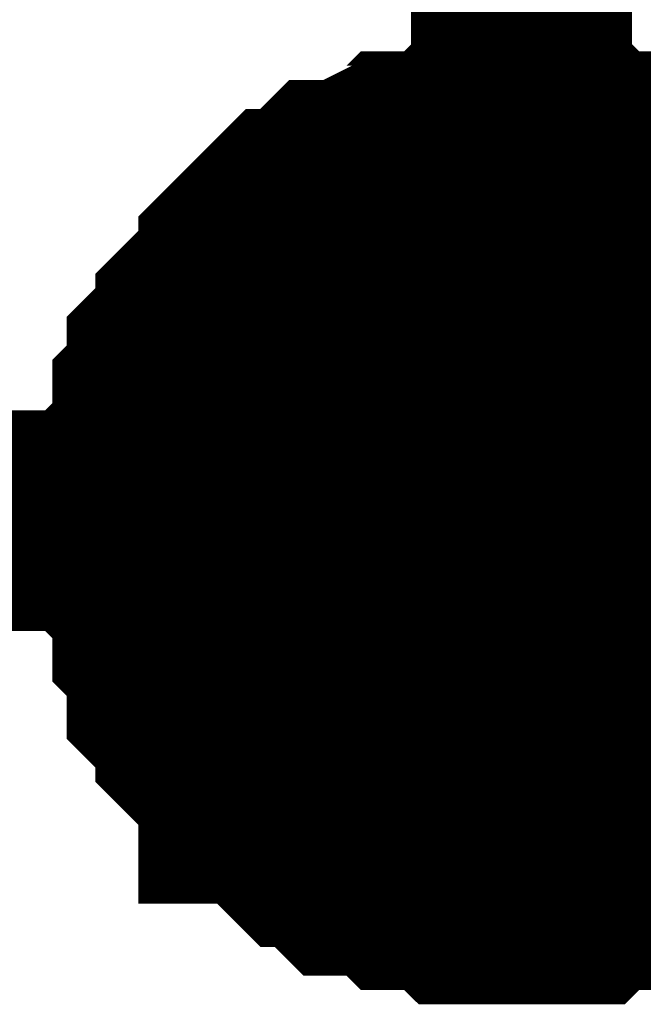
# Model space of a CAD drawing. Header units: inches. Extents: x 0 to 292, y 0 to 193.
# Tile 58 of 155: x 172.042 to 172.888, y 73 to 74.337. Entities that reach past the tile are written whole.
import ezdxf

# ---------------------------------------------------------------- set-up
doc = ezdxf.new("R2010")
doc.units = ezdxf.units.IN
doc.layers.add('Sheet', color=255, linetype='Continuous')

msp = doc.modelspace()

# ---------------------------------------------------------------- linework, layer by layer
at = {"layer": 'Sheet'}
for points in [[(172.7232, 88.9769, 0.2997, 0.2997, 0), (172.7232, 73.6569, 0.2997, 0.2997, 0)], [(172.2166, 73.6569, 0.2997, 0.2997, 0), (172.2166, 73.6764, 0.2997, 0.2997, 0), (172.2166, 73.7154, 0.2997, 0.2997, 0), (172.2166, 73.7349, 0.2997, 0.2997, 0), (172.2361, 73.7544, 0.2997, 0.2997, 0), (172.2361, 73.7739, 0.2997, 0.2997, 0), (172.2361, 73.8129, 0.2997, 0.2997, 0), (172.2556, 73.8323, 0.2997, 0.2997, 0), (172.2556, 73.8518, 0.2997, 0.2997, 0), (172.2556, 73.8713, 0.2997, 0.2997, 0), (172.2751, 73.8908, 0.2997, 0.2997, 0), (172.2946, 73.9103, 0.2997, 0.2997, 0), (172.2946, 73.9298, 0.2997, 0.2997, 0), (172.3141, 73.9493, 0.2997, 0.2997, 0), (172.3335, 73.9688, 0.2997, 0.2997, 0), (172.353, 73.9883, 0.2997, 0.2997, 0), (172.353, 74.0078, 0.2997, 0.2997, 0), (172.3725, 74.0273, 0.2997, 0.2997, 0), (172.392, 74.0467, 0.2997, 0.2997, 0), (172.4115, 74.0662, 0.2997, 0.2997, 0), (172.431, 74.0662, 0.2997, 0.2997, 0), (172.4504, 74.0857, 0.2997, 0.2997, 0), (172.4699, 74.1052, 0.2997, 0.2997, 0), (172.4894, 74.1052, 0.2997, 0.2997, 0), (172.5284, 74.1247, 0.2997, 0.2997, 0), (172.5479, 74.1247, 0.2997, 0.2997, 0), (172.5673, 74.1442, 0.2997, 0.2997, 0), (172.5868, 74.1442, 0.2997, 0.2997, 0), (172.6258, 74.1442, 0.2997, 0.2997, 0), (172.6453, 74.1637, 0.2997, 0.2997, 0), (172.6648, 74.1637, 0.2997, 0.2997, 0), (172.7037, 74.1637, 0.2997, 0.2997, 0), (172.7232, 74.1637, 0.2997, 0.2997, 0)], [(172.2166, 73.6569, 0.2997, 0.2997, 0), (172.2166, 73.6764, 0.2997, 0.2997, 0), (172.2166, 73.7154, 0.2997, 0.2997, 0), (172.2166, 73.7349, 0.2997, 0.2997, 0), (172.2361, 73.7544, 0.2997, 0.2997, 0), (172.2361, 73.7739, 0.2997, 0.2997, 0), (172.2361, 73.8129, 0.2997, 0.2997, 0), (172.2556, 73.8323, 0.2997, 0.2997, 0), (172.2556, 73.8518, 0.2997, 0.2997, 0), (172.2556, 73.8713, 0.2997, 0.2997, 0), (172.2751, 73.8908, 0.2997, 0.2997, 0), (172.2946, 73.9103, 0.2997, 0.2997, 0), (172.2946, 73.9298, 0.2997, 0.2997, 0), (172.3141, 73.9493, 0.2997, 0.2997, 0), (172.3335, 73.9688, 0.2997, 0.2997, 0), (172.353, 73.9883, 0.2997, 0.2997, 0), (172.353, 74.0078, 0.2997, 0.2997, 0), (172.3725, 74.0273, 0.2997, 0.2997, 0), (172.392, 74.0467, 0.2997, 0.2997, 0), (172.4115, 74.0662, 0.2997, 0.2997, 0), (172.431, 74.0662, 0.2997, 0.2997, 0), (172.4504, 74.0857, 0.2997, 0.2997, 0), (172.4699, 74.1052, 0.2997, 0.2997, 0), (172.4894, 74.1052, 0.2997, 0.2997, 0), (172.5284, 74.1247, 0.2997, 0.2997, 0), (172.5479, 74.1247, 0.2997, 0.2997, 0), (172.5673, 74.1442, 0.2997, 0.2997, 0), (172.5868, 74.1442, 0.2997, 0.2997, 0), (172.6258, 74.1442, 0.2997, 0.2997, 0), (172.6453, 74.1637, 0.2997, 0.2997, 0), (172.6648, 74.1637, 0.2997, 0.2997, 0), (172.7037, 74.1637, 0.2997, 0.2997, 0), (172.7232, 74.1637, 0.2997, 0.2997, 0)], [(172.2166, 73.6569, 0.2997, 0.2997, 0), (172.2166, 73.6764, 0.2997, 0.2997, 0), (172.2166, 73.7154, 0.2997, 0.2997, 0), (172.2166, 73.7349, 0.2997, 0.2997, 0), (172.2361, 73.7544, 0.2997, 0.2997, 0), (172.2361, 73.7739, 0.2997, 0.2997, 0), (172.2361, 73.8129, 0.2997, 0.2997, 0), (172.2556, 73.8323, 0.2997, 0.2997, 0), (172.2556, 73.8518, 0.2997, 0.2997, 0), (172.2556, 73.8713, 0.2997, 0.2997, 0), (172.2751, 73.8908, 0.2997, 0.2997, 0), (172.2946, 73.9103, 0.2997, 0.2997, 0), (172.2946, 73.9298, 0.2997, 0.2997, 0), (172.3141, 73.9493, 0.2997, 0.2997, 0), (172.3335, 73.9688, 0.2997, 0.2997, 0), (172.353, 73.9883, 0.2997, 0.2997, 0), (172.353, 74.0078, 0.2997, 0.2997, 0), (172.3725, 74.0273, 0.2997, 0.2997, 0), (172.392, 74.0467, 0.2997, 0.2997, 0), (172.4115, 74.0662, 0.2997, 0.2997, 0), (172.431, 74.0662, 0.2997, 0.2997, 0), (172.4504, 74.0857, 0.2997, 0.2997, 0), (172.4699, 74.1052, 0.2997, 0.2997, 0), (172.4894, 74.1052, 0.2997, 0.2997, 0), (172.5284, 74.1247, 0.2997, 0.2997, 0), (172.5479, 74.1247, 0.2997, 0.2997, 0), (172.5673, 74.1442, 0.2997, 0.2997, 0), (172.5868, 74.1442, 0.2997, 0.2997, 0), (172.6258, 74.1442, 0.2997, 0.2997, 0), (172.6453, 74.1637, 0.2997, 0.2997, 0), (172.6648, 74.1637, 0.2997, 0.2997, 0), (172.7037, 74.1637, 0.2997, 0.2997, 0), (172.7232, 74.1637, 0.2997, 0.2997, 0)], [(172.2166, 73.6569, 0.2997, 0.2997, 0), (172.2166, 73.6764, 0.2997, 0.2997, 0), (172.2166, 73.7154, 0.2997, 0.2997, 0), (172.2166, 73.7349, 0.2997, 0.2997, 0), (172.2361, 73.7544, 0.2997, 0.2997, 0), (172.2361, 73.7739, 0.2997, 0.2997, 0), (172.2361, 73.8129, 0.2997, 0.2997, 0), (172.2556, 73.8323, 0.2997, 0.2997, 0), (172.2556, 73.8518, 0.2997, 0.2997, 0), (172.2556, 73.8713, 0.2997, 0.2997, 0), (172.2751, 73.8908, 0.2997, 0.2997, 0), (172.2946, 73.9103, 0.2997, 0.2997, 0), (172.2946, 73.9298, 0.2997, 0.2997, 0), (172.3141, 73.9493, 0.2997, 0.2997, 0), (172.3335, 73.9688, 0.2997, 0.2997, 0), (172.353, 73.9883, 0.2997, 0.2997, 0), (172.353, 74.0078, 0.2997, 0.2997, 0), (172.3725, 74.0273, 0.2997, 0.2997, 0), (172.392, 74.0467, 0.2997, 0.2997, 0), (172.4115, 74.0662, 0.2997, 0.2997, 0), (172.431, 74.0662, 0.2997, 0.2997, 0), (172.4504, 74.0857, 0.2997, 0.2997, 0), (172.4699, 74.1052, 0.2997, 0.2997, 0), (172.4894, 74.1052, 0.2997, 0.2997, 0), (172.5284, 74.1247, 0.2997, 0.2997, 0), (172.5479, 74.1247, 0.2997, 0.2997, 0), (172.5673, 74.1442, 0.2997, 0.2997, 0), (172.5868, 74.1442, 0.2997, 0.2997, 0), (172.6258, 74.1442, 0.2997, 0.2997, 0), (172.6453, 74.1637, 0.2997, 0.2997, 0), (172.6648, 74.1637, 0.2997, 0.2997, 0), (172.7037, 74.1637, 0.2997, 0.2997, 0), (172.7232, 74.1637, 0.2997, 0.2997, 0)], [(172.7232, 74.1637, 0.2997, 0.2997, 0), (172.7232, 74.1637, 0.2997, 0.2997, 0)], [(172.7232, 74.1637, 0.2997, 0.2997, 0), (172.7427, 74.1637, 0.2997, 0.2997, 0), (172.7817, 74.1637, 0.2997, 0.2997, 0), (172.8012, 74.1637, 0.2997, 0.2997, 0), (172.8206, 74.1442, 0.2997, 0.2997, 0), (172.8401, 74.1442, 0.2997, 0.2997, 0), (172.8791, 74.1442, 0.2997, 0.2997, 0), (172.8986, 74.1247, 0.2997, 0.2997, 0), (172.9181, 74.1247, 0.2997, 0.2997, 0), (172.9375, 74.1052, 0.2997, 0.2997, 0), (172.957, 74.1052, 0.2997, 0.2997, 0), (172.9765, 74.0857, 0.2997, 0.2997, 0), (172.996, 74.0662, 0.2997, 0.2997, 0), (173.0155, 74.0662, 0.2997, 0.2997, 0), (173.035, 74.0467, 0.2997, 0.2997, 0), (173.0544, 74.0273, 0.2997, 0.2997, 0)], [(172.7232, 74.1637, 0.2997, 0.2997, 0), (172.7232, 74.1637, 0.2997, 0.2997, 0)], [(172.7232, 74.1637, 0.2997, 0.2997, 0), (172.7427, 74.1637, 0.2997, 0.2997, 0), (172.7817, 74.1637, 0.2997, 0.2997, 0), (172.8012, 74.1637, 0.2997, 0.2997, 0), (172.8206, 74.1442, 0.2997, 0.2997, 0), (172.8401, 74.1442, 0.2997, 0.2997, 0), (172.8791, 74.1442, 0.2997, 0.2997, 0), (172.8986, 74.1247, 0.2997, 0.2997, 0), (172.9181, 74.1247, 0.2997, 0.2997, 0), (172.9375, 74.1052, 0.2997, 0.2997, 0), (172.957, 74.1052, 0.2997, 0.2997, 0), (172.9765, 74.0857, 0.2997, 0.2997, 0), (172.996, 74.0662, 0.2997, 0.2997, 0), (173.0155, 74.0662, 0.2997, 0.2997, 0), (173.035, 74.0467, 0.2997, 0.2997, 0), (173.0544, 74.0273, 0.2997, 0.2997, 0)], [(172.7232, 74.1637, 0.2997, 0.2997, 0), (172.7232, 74.1637, 0.2997, 0.2997, 0)], [(172.7232, 74.1637, 0.2997, 0.2997, 0), (172.7427, 74.1637, 0.2997, 0.2997, 0), (172.7817, 74.1637, 0.2997, 0.2997, 0), (172.8012, 74.1637, 0.2997, 0.2997, 0), (172.8206, 74.1442, 0.2997, 0.2997, 0), (172.8401, 74.1442, 0.2997, 0.2997, 0), (172.8791, 74.1442, 0.2997, 0.2997, 0), (172.8986, 74.1247, 0.2997, 0.2997, 0), (172.9181, 74.1247, 0.2997, 0.2997, 0), (172.9375, 74.1052, 0.2997, 0.2997, 0), (172.957, 74.1052, 0.2997, 0.2997, 0), (172.9765, 74.0857, 0.2997, 0.2997, 0), (172.996, 74.0662, 0.2997, 0.2997, 0), (173.0155, 74.0662, 0.2997, 0.2997, 0), (173.035, 74.0467, 0.2997, 0.2997, 0), (173.0544, 74.0273, 0.2997, 0.2997, 0)], [(172.7232, 74.1637, 0.2997, 0.2997, 0), (172.7232, 74.1637, 0.2997, 0.2997, 0)], [(172.7232, 74.1637, 0.2997, 0.2997, 0), (172.7427, 74.1637, 0.2997, 0.2997, 0), (172.7817, 74.1637, 0.2997, 0.2997, 0), (172.8012, 74.1637, 0.2997, 0.2997, 0), (172.8206, 74.1442, 0.2997, 0.2997, 0), (172.8401, 74.1442, 0.2997, 0.2997, 0), (172.8791, 74.1442, 0.2997, 0.2997, 0), (172.8986, 74.1247, 0.2997, 0.2997, 0), (172.9181, 74.1247, 0.2997, 0.2997, 0), (172.9375, 74.1052, 0.2997, 0.2997, 0), (172.957, 74.1052, 0.2997, 0.2997, 0), (172.9765, 74.0857, 0.2997, 0.2997, 0), (172.996, 74.0662, 0.2997, 0.2997, 0), (173.0155, 74.0662, 0.2997, 0.2997, 0), (173.035, 74.0467, 0.2997, 0.2997, 0), (173.0544, 74.0273, 0.2997, 0.2997, 0)], [(172.2166, 73.6569, 0.0991, 0.0991, 0), (172.2166, 73.6764, 0.0991, 0.0991, 0), (172.2166, 73.7154, 0.0991, 0.0991, 0), (172.2166, 73.7349, 0.0991, 0.0991, 0), (172.2361, 73.7544, 0.0991, 0.0991, 0), (172.2361, 73.7739, 0.0991, 0.0991, 0), (172.2361, 73.8129, 0.0991, 0.0991, 0), (172.2556, 73.8323, 0.0991, 0.0991, 0), (172.2556, 73.8518, 0.0991, 0.0991, 0), (172.2556, 73.8713, 0.0991, 0.0991, 0), (172.2751, 73.8908, 0.0991, 0.0991, 0), (172.2946, 73.9103, 0.0991, 0.0991, 0), (172.2946, 73.9298, 0.0991, 0.0991, 0), (172.3141, 73.9493, 0.0991, 0.0991, 0), (172.3335, 73.9688, 0.0991, 0.0991, 0), (172.353, 73.9883, 0.0991, 0.0991, 0), (172.353, 74.0078, 0.0991, 0.0991, 0), (172.3725, 74.0273, 0.0991, 0.0991, 0), (172.392, 74.0467, 0.0991, 0.0991, 0), (172.4115, 74.0662, 0.0991, 0.0991, 0), (172.431, 74.0662, 0.0991, 0.0991, 0), (172.4504, 74.0857, 0.0991, 0.0991, 0), (172.4699, 74.1052, 0.0991, 0.0991, 0), (172.4894, 74.1052, 0.0991, 0.0991, 0), (172.5284, 74.1247, 0.0991, 0.0991, 0), (172.5479, 74.1247, 0.0991, 0.0991, 0), (172.5673, 74.1442, 0.0991, 0.0991, 0), (172.5868, 74.1442, 0.0991, 0.0991, 0), (172.6258, 74.1442, 0.0991, 0.0991, 0), (172.6453, 74.1637, 0.0991, 0.0991, 0), (172.6648, 74.1637, 0.0991, 0.0991, 0), (172.7037, 74.1637, 0.0991, 0.0991, 0), (172.7232, 74.1637, 0.0991, 0.0991, 0)], [(172.2166, 73.6569, 0.0991, 0.0991, 0), (172.2166, 73.6764, 0.0991, 0.0991, 0), (172.2166, 73.7154, 0.0991, 0.0991, 0), (172.2166, 73.7349, 0.0991, 0.0991, 0), (172.2361, 73.7544, 0.0991, 0.0991, 0), (172.2361, 73.7739, 0.0991, 0.0991, 0), (172.2361, 73.8129, 0.0991, 0.0991, 0), (172.2556, 73.8323, 0.0991, 0.0991, 0), (172.2556, 73.8518, 0.0991, 0.0991, 0), (172.2556, 73.8713, 0.0991, 0.0991, 0), (172.2751, 73.8908, 0.0991, 0.0991, 0), (172.2946, 73.9103, 0.0991, 0.0991, 0), (172.2946, 73.9298, 0.0991, 0.0991, 0), (172.3141, 73.9493, 0.0991, 0.0991, 0), (172.3335, 73.9688, 0.0991, 0.0991, 0), (172.353, 73.9883, 0.0991, 0.0991, 0), (172.353, 74.0078, 0.0991, 0.0991, 0), (172.3725, 74.0273, 0.0991, 0.0991, 0), (172.392, 74.0467, 0.0991, 0.0991, 0), (172.4115, 74.0662, 0.0991, 0.0991, 0), (172.431, 74.0662, 0.0991, 0.0991, 0), (172.4504, 74.0857, 0.0991, 0.0991, 0), (172.4699, 74.1052, 0.0991, 0.0991, 0), (172.4894, 74.1052, 0.0991, 0.0991, 0), (172.5284, 74.1247, 0.0991, 0.0991, 0), (172.5479, 74.1247, 0.0991, 0.0991, 0), (172.5673, 74.1442, 0.0991, 0.0991, 0), (172.5868, 74.1442, 0.0991, 0.0991, 0), (172.6258, 74.1442, 0.0991, 0.0991, 0), (172.6453, 74.1637, 0.0991, 0.0991, 0), (172.6648, 74.1637, 0.0991, 0.0991, 0), (172.7037, 74.1637, 0.0991, 0.0991, 0), (172.7232, 74.1637, 0.0991, 0.0991, 0)], [(172.2166, 73.6569, 0.0991, 0.0991, 0), (172.2166, 73.6764, 0.0991, 0.0991, 0), (172.2166, 73.7154, 0.0991, 0.0991, 0), (172.2166, 73.7349, 0.0991, 0.0991, 0), (172.2361, 73.7544, 0.0991, 0.0991, 0), (172.2361, 73.7739, 0.0991, 0.0991, 0), (172.2361, 73.8129, 0.0991, 0.0991, 0), (172.2556, 73.8323, 0.0991, 0.0991, 0), (172.2556, 73.8518, 0.0991, 0.0991, 0), (172.2556, 73.8713, 0.0991, 0.0991, 0), (172.2751, 73.8908, 0.0991, 0.0991, 0), (172.2946, 73.9103, 0.0991, 0.0991, 0), (172.2946, 73.9298, 0.0991, 0.0991, 0), (172.3141, 73.9493, 0.0991, 0.0991, 0), (172.3335, 73.9688, 0.0991, 0.0991, 0), (172.353, 73.9883, 0.0991, 0.0991, 0), (172.353, 74.0078, 0.0991, 0.0991, 0), (172.3725, 74.0273, 0.0991, 0.0991, 0), (172.392, 74.0467, 0.0991, 0.0991, 0), (172.4115, 74.0662, 0.0991, 0.0991, 0), (172.431, 74.0662, 0.0991, 0.0991, 0), (172.4504, 74.0857, 0.0991, 0.0991, 0), (172.4699, 74.1052, 0.0991, 0.0991, 0), (172.4894, 74.1052, 0.0991, 0.0991, 0), (172.5284, 74.1247, 0.0991, 0.0991, 0), (172.5479, 74.1247, 0.0991, 0.0991, 0), (172.5673, 74.1442, 0.0991, 0.0991, 0), (172.5868, 74.1442, 0.0991, 0.0991, 0), (172.6258, 74.1442, 0.0991, 0.0991, 0), (172.6453, 74.1637, 0.0991, 0.0991, 0), (172.6648, 74.1637, 0.0991, 0.0991, 0), (172.7037, 74.1637, 0.0991, 0.0991, 0), (172.7232, 74.1637, 0.0991, 0.0991, 0)], [(172.2166, 73.6569, 0.0991, 0.0991, 0), (172.2166, 73.6764, 0.0991, 0.0991, 0), (172.2166, 73.7154, 0.0991, 0.0991, 0), (172.2166, 73.7349, 0.0991, 0.0991, 0), (172.2361, 73.7544, 0.0991, 0.0991, 0), (172.2361, 73.7739, 0.0991, 0.0991, 0), (172.2361, 73.8129, 0.0991, 0.0991, 0), (172.2556, 73.8323, 0.0991, 0.0991, 0), (172.2556, 73.8518, 0.0991, 0.0991, 0), (172.2556, 73.8713, 0.0991, 0.0991, 0), (172.2751, 73.8908, 0.0991, 0.0991, 0), (172.2946, 73.9103, 0.0991, 0.0991, 0), (172.2946, 73.9298, 0.0991, 0.0991, 0), (172.3141, 73.9493, 0.0991, 0.0991, 0), (172.3335, 73.9688, 0.0991, 0.0991, 0), (172.353, 73.9883, 0.0991, 0.0991, 0), (172.353, 74.0078, 0.0991, 0.0991, 0), (172.3725, 74.0273, 0.0991, 0.0991, 0), (172.392, 74.0467, 0.0991, 0.0991, 0), (172.4115, 74.0662, 0.0991, 0.0991, 0), (172.431, 74.0662, 0.0991, 0.0991, 0), (172.4504, 74.0857, 0.0991, 0.0991, 0), (172.4699, 74.1052, 0.0991, 0.0991, 0), (172.4894, 74.1052, 0.0991, 0.0991, 0), (172.5284, 74.1247, 0.0991, 0.0991, 0), (172.5479, 74.1247, 0.0991, 0.0991, 0), (172.5673, 74.1442, 0.0991, 0.0991, 0), (172.5868, 74.1442, 0.0991, 0.0991, 0), (172.6258, 74.1442, 0.0991, 0.0991, 0), (172.6453, 74.1637, 0.0991, 0.0991, 0), (172.6648, 74.1637, 0.0991, 0.0991, 0), (172.7037, 74.1637, 0.0991, 0.0991, 0), (172.7232, 74.1637, 0.0991, 0.0991, 0)], [(172.7232, 74.1637, 0.0991, 0.0991, 0), (172.7232, 74.1637, 0.0991, 0.0991, 0)], [(172.7232, 74.1637, 0.0991, 0.0991, 0), (172.7427, 74.1637, 0.0991, 0.0991, 0), (172.7817, 74.1637, 0.0991, 0.0991, 0), (172.8012, 74.1637, 0.0991, 0.0991, 0), (172.8206, 74.1442, 0.0991, 0.0991, 0), (172.8401, 74.1442, 0.0991, 0.0991, 0), (172.8791, 74.1442, 0.0991, 0.0991, 0), (172.8986, 74.1247, 0.0991, 0.0991, 0), (172.9181, 74.1247, 0.0991, 0.0991, 0), (172.9375, 74.1052, 0.0991, 0.0991, 0), (172.957, 74.1052, 0.0991, 0.0991, 0)], [(172.7232, 74.1637, 0.0991, 0.0991, 0), (172.7232, 74.1637, 0.0991, 0.0991, 0)], [(172.7232, 74.1637, 0.0991, 0.0991, 0), (172.7427, 74.1637, 0.0991, 0.0991, 0), (172.7817, 74.1637, 0.0991, 0.0991, 0), (172.8012, 74.1637, 0.0991, 0.0991, 0), (172.8206, 74.1442, 0.0991, 0.0991, 0), (172.8401, 74.1442, 0.0991, 0.0991, 0), (172.8791, 74.1442, 0.0991, 0.0991, 0), (172.8986, 74.1247, 0.0991, 0.0991, 0), (172.9181, 74.1247, 0.0991, 0.0991, 0), (172.9375, 74.1052, 0.0991, 0.0991, 0), (172.957, 74.1052, 0.0991, 0.0991, 0)], [(172.7232, 74.1637, 0.0991, 0.0991, 0), (172.7232, 74.1637, 0.0991, 0.0991, 0)], [(172.7232, 74.1637, 0.0991, 0.0991, 0), (172.7427, 74.1637, 0.0991, 0.0991, 0), (172.7817, 74.1637, 0.0991, 0.0991, 0), (172.8012, 74.1637, 0.0991, 0.0991, 0), (172.8206, 74.1442, 0.0991, 0.0991, 0), (172.8401, 74.1442, 0.0991, 0.0991, 0), (172.8791, 74.1442, 0.0991, 0.0991, 0), (172.8986, 74.1247, 0.0991, 0.0991, 0), (172.9181, 74.1247, 0.0991, 0.0991, 0), (172.9375, 74.1052, 0.0991, 0.0991, 0), (172.957, 74.1052, 0.0991, 0.0991, 0)], [(172.7232, 74.1637, 0.0991, 0.0991, 0), (172.7232, 74.1637, 0.0991, 0.0991, 0)], [(172.7232, 74.1637, 0.0991, 0.0991, 0), (172.7427, 74.1637, 0.0991, 0.0991, 0), (172.7817, 74.1637, 0.0991, 0.0991, 0), (172.8012, 74.1637, 0.0991, 0.0991, 0), (172.8206, 74.1442, 0.0991, 0.0991, 0), (172.8401, 74.1442, 0.0991, 0.0991, 0), (172.8791, 74.1442, 0.0991, 0.0991, 0), (172.8986, 74.1247, 0.0991, 0.0991, 0), (172.9181, 74.1247, 0.0991, 0.0991, 0), (172.9375, 74.1052, 0.0991, 0.0991, 0), (172.957, 74.1052, 0.0991, 0.0991, 0)], [(166.1182, 73.6569, 0.2997, 0.2997, 0), (172.7232, 73.6569, 0.2997, 0.2997, 0), (179.8348, 73.6569, 0.2997, 0.2997, 0), (179.8348, 73.9103, 0.2997, 0.2997, 0)], [(172.7232, 73.1502, 0.2997, 0.2997, 0), (172.7037, 73.1502, 0.2997, 0.2997, 0), (172.6648, 73.1502, 0.2997, 0.2997, 0), (172.6453, 73.1502, 0.2997, 0.2997, 0), (172.6258, 73.1696, 0.2997, 0.2997, 0), (172.5868, 73.1696, 0.2997, 0.2997, 0), (172.5673, 73.1696, 0.2997, 0.2997, 0), (172.5479, 73.1891, 0.2997, 0.2997, 0), (172.5284, 73.1891, 0.2997, 0.2997, 0), (172.4894, 73.1891, 0.2997, 0.2997, 0), (172.4699, 73.2086, 0.2997, 0.2997, 0), (172.4504, 73.2281, 0.2997, 0.2997, 0), (172.431, 73.2281, 0.2997, 0.2997, 0), (172.4115, 73.2476, 0.2997, 0.2997, 0), (172.392, 73.2671, 0.2997, 0.2997, 0), (172.3725, 73.2866, 0.2997, 0.2997, 0), (172.353, 73.2866, 0.2997, 0.2997, 0), (172.353, 73.3061, 0.2997, 0.2997, 0), (172.3335, 73.3256, 0.2997, 0.2997, 0), (172.3141, 73.3451, 0.2997, 0.2997, 0), (172.2946, 73.3646, 0.2997, 0.2997, 0), (172.2946, 73.384, 0.2997, 0.2997, 0), (172.2751, 73.4035, 0.2997, 0.2997, 0), (172.2556, 73.423, 0.2997, 0.2997, 0), (172.2556, 73.462, 0.2997, 0.2997, 0), (172.2556, 73.4815, 0.2997, 0.2997, 0), (172.2361, 73.501, 0.2997, 0.2997, 0), (172.2361, 73.5205, 0.2997, 0.2997, 0), (172.2361, 73.5595, 0.2997, 0.2997, 0), (172.2166, 73.579, 0.2997, 0.2997, 0), (172.2166, 73.5984, 0.2997, 0.2997, 0), (172.2166, 73.6374, 0.2997, 0.2997, 0), (172.2166, 73.6569, 0.2997, 0.2997, 0)], [(172.2166, 73.6569, 0.2997, 0.2997, 0), (172.2166, 73.6569, 0.2997, 0.2997, 0)], [(172.7232, 73.1502, 0.2997, 0.2997, 0), (172.7037, 73.1502, 0.2997, 0.2997, 0), (172.6648, 73.1502, 0.2997, 0.2997, 0), (172.6453, 73.1502, 0.2997, 0.2997, 0), (172.6258, 73.1696, 0.2997, 0.2997, 0), (172.5868, 73.1696, 0.2997, 0.2997, 0), (172.5673, 73.1696, 0.2997, 0.2997, 0), (172.5479, 73.1891, 0.2997, 0.2997, 0), (172.5284, 73.1891, 0.2997, 0.2997, 0), (172.4894, 73.1891, 0.2997, 0.2997, 0), (172.4699, 73.2086, 0.2997, 0.2997, 0), (172.4504, 73.2281, 0.2997, 0.2997, 0), (172.431, 73.2281, 0.2997, 0.2997, 0), (172.4115, 73.2476, 0.2997, 0.2997, 0), (172.392, 73.2671, 0.2997, 0.2997, 0), (172.3725, 73.2866, 0.2997, 0.2997, 0), (172.353, 73.2866, 0.2997, 0.2997, 0), (172.353, 73.3061, 0.2997, 0.2997, 0), (172.3335, 73.3256, 0.2997, 0.2997, 0), (172.3141, 73.3451, 0.2997, 0.2997, 0), (172.2946, 73.3646, 0.2997, 0.2997, 0), (172.2946, 73.384, 0.2997, 0.2997, 0), (172.2751, 73.4035, 0.2997, 0.2997, 0), (172.2556, 73.423, 0.2997, 0.2997, 0), (172.2556, 73.462, 0.2997, 0.2997, 0), (172.2556, 73.4815, 0.2997, 0.2997, 0), (172.2361, 73.501, 0.2997, 0.2997, 0), (172.2361, 73.5205, 0.2997, 0.2997, 0), (172.2361, 73.5595, 0.2997, 0.2997, 0), (172.2166, 73.579, 0.2997, 0.2997, 0), (172.2166, 73.5984, 0.2997, 0.2997, 0), (172.2166, 73.6374, 0.2997, 0.2997, 0), (172.2166, 73.6569, 0.2997, 0.2997, 0)], [(172.2166, 73.6569, 0.2997, 0.2997, 0), (172.2166, 73.6569, 0.2997, 0.2997, 0)], [(172.7232, 73.1502, 0.2997, 0.2997, 0), (172.7037, 73.1502, 0.2997, 0.2997, 0), (172.6648, 73.1502, 0.2997, 0.2997, 0), (172.6453, 73.1502, 0.2997, 0.2997, 0), (172.6258, 73.1696, 0.2997, 0.2997, 0), (172.5868, 73.1696, 0.2997, 0.2997, 0), (172.5673, 73.1696, 0.2997, 0.2997, 0), (172.5479, 73.1891, 0.2997, 0.2997, 0), (172.5284, 73.1891, 0.2997, 0.2997, 0), (172.4894, 73.1891, 0.2997, 0.2997, 0), (172.4699, 73.2086, 0.2997, 0.2997, 0), (172.4504, 73.2281, 0.2997, 0.2997, 0), (172.431, 73.2281, 0.2997, 0.2997, 0), (172.4115, 73.2476, 0.2997, 0.2997, 0), (172.392, 73.2671, 0.2997, 0.2997, 0), (172.3725, 73.2866, 0.2997, 0.2997, 0), (172.353, 73.2866, 0.2997, 0.2997, 0), (172.353, 73.3061, 0.2997, 0.2997, 0), (172.3335, 73.3256, 0.2997, 0.2997, 0), (172.3141, 73.3451, 0.2997, 0.2997, 0), (172.2946, 73.3646, 0.2997, 0.2997, 0), (172.2946, 73.384, 0.2997, 0.2997, 0), (172.2751, 73.4035, 0.2997, 0.2997, 0), (172.2556, 73.423, 0.2997, 0.2997, 0), (172.2556, 73.462, 0.2997, 0.2997, 0), (172.2556, 73.4815, 0.2997, 0.2997, 0), (172.2361, 73.501, 0.2997, 0.2997, 0), (172.2361, 73.5205, 0.2997, 0.2997, 0), (172.2361, 73.5595, 0.2997, 0.2997, 0), (172.2166, 73.579, 0.2997, 0.2997, 0), (172.2166, 73.5984, 0.2997, 0.2997, 0), (172.2166, 73.6374, 0.2997, 0.2997, 0), (172.2166, 73.6569, 0.2997, 0.2997, 0)], [(172.2166, 73.6569, 0.2997, 0.2997, 0), (172.2166, 73.6569, 0.2997, 0.2997, 0)], [(172.7232, 73.1502, 0.2997, 0.2997, 0), (172.7037, 73.1502, 0.2997, 0.2997, 0), (172.6648, 73.1502, 0.2997, 0.2997, 0), (172.6453, 73.1502, 0.2997, 0.2997, 0), (172.6258, 73.1696, 0.2997, 0.2997, 0), (172.5868, 73.1696, 0.2997, 0.2997, 0), (172.5673, 73.1696, 0.2997, 0.2997, 0), (172.5479, 73.1891, 0.2997, 0.2997, 0), (172.5284, 73.1891, 0.2997, 0.2997, 0), (172.4894, 73.1891, 0.2997, 0.2997, 0), (172.4699, 73.2086, 0.2997, 0.2997, 0), (172.4504, 73.2281, 0.2997, 0.2997, 0), (172.431, 73.2281, 0.2997, 0.2997, 0), (172.4115, 73.2476, 0.2997, 0.2997, 0), (172.392, 73.2671, 0.2997, 0.2997, 0), (172.3725, 73.2866, 0.2997, 0.2997, 0), (172.353, 73.2866, 0.2997, 0.2997, 0), (172.353, 73.3061, 0.2997, 0.2997, 0), (172.3335, 73.3256, 0.2997, 0.2997, 0), (172.3141, 73.3451, 0.2997, 0.2997, 0), (172.2946, 73.3646, 0.2997, 0.2997, 0), (172.2946, 73.384, 0.2997, 0.2997, 0), (172.2751, 73.4035, 0.2997, 0.2997, 0), (172.2556, 73.423, 0.2997, 0.2997, 0), (172.2556, 73.462, 0.2997, 0.2997, 0), (172.2556, 73.4815, 0.2997, 0.2997, 0), (172.2361, 73.501, 0.2997, 0.2997, 0), (172.2361, 73.5205, 0.2997, 0.2997, 0), (172.2361, 73.5595, 0.2997, 0.2997, 0), (172.2166, 73.579, 0.2997, 0.2997, 0), (172.2166, 73.5984, 0.2997, 0.2997, 0), (172.2166, 73.6374, 0.2997, 0.2997, 0), (172.2166, 73.6569, 0.2997, 0.2997, 0)], [(172.2166, 73.6569, 0.2997, 0.2997, 0), (172.2166, 73.6569, 0.2997, 0.2997, 0)], [(172.7232, 73.1502, 0.0991, 0.0991, 0), (172.7037, 73.1502, 0.0991, 0.0991, 0), (172.6648, 73.1502, 0.0991, 0.0991, 0), (172.6453, 73.1502, 0.0991, 0.0991, 0), (172.6258, 73.1696, 0.0991, 0.0991, 0), (172.5868, 73.1696, 0.0991, 0.0991, 0), (172.5673, 73.1696, 0.0991, 0.0991, 0), (172.5479, 73.1891, 0.0991, 0.0991, 0), (172.5284, 73.1891, 0.0991, 0.0991, 0), (172.4894, 73.1891, 0.0991, 0.0991, 0), (172.4699, 73.2086, 0.0991, 0.0991, 0), (172.4504, 73.2281, 0.0991, 0.0991, 0), (172.431, 73.2281, 0.0991, 0.0991, 0), (172.4115, 73.2476, 0.0991, 0.0991, 0), (172.392, 73.2671, 0.0991, 0.0991, 0), (172.3725, 73.2866, 0.0991, 0.0991, 0), (172.353, 73.2866, 0.0991, 0.0991, 0), (172.353, 73.3061, 0.0991, 0.0991, 0), (172.3335, 73.3256, 0.0991, 0.0991, 0), (172.3141, 73.3451, 0.0991, 0.0991, 0), (172.2946, 73.3646, 0.0991, 0.0991, 0), (172.2946, 73.384, 0.0991, 0.0991, 0), (172.2751, 73.4035, 0.0991, 0.0991, 0), (172.2556, 73.423, 0.0991, 0.0991, 0), (172.2556, 73.462, 0.0991, 0.0991, 0), (172.2556, 73.4815, 0.0991, 0.0991, 0), (172.2361, 73.501, 0.0991, 0.0991, 0), (172.2361, 73.5205, 0.0991, 0.0991, 0), (172.2361, 73.5595, 0.0991, 0.0991, 0), (172.2166, 73.579, 0.0991, 0.0991, 0), (172.2166, 73.5984, 0.0991, 0.0991, 0), (172.2166, 73.6374, 0.0991, 0.0991, 0), (172.2166, 73.6569, 0.0991, 0.0991, 0)], [(172.2166, 73.6569, 0.0991, 0.0991, 0), (172.2166, 73.6569, 0.0991, 0.0991, 0)], [(172.7232, 73.1502, 0.0991, 0.0991, 0), (172.7037, 73.1502, 0.0991, 0.0991, 0), (172.6648, 73.1502, 0.0991, 0.0991, 0), (172.6453, 73.1502, 0.0991, 0.0991, 0), (172.6258, 73.1696, 0.0991, 0.0991, 0), (172.5868, 73.1696, 0.0991, 0.0991, 0), (172.5673, 73.1696, 0.0991, 0.0991, 0), (172.5479, 73.1891, 0.0991, 0.0991, 0), (172.5284, 73.1891, 0.0991, 0.0991, 0), (172.4894, 73.1891, 0.0991, 0.0991, 0), (172.4699, 73.2086, 0.0991, 0.0991, 0), (172.4504, 73.2281, 0.0991, 0.0991, 0), (172.431, 73.2281, 0.0991, 0.0991, 0), (172.4115, 73.2476, 0.0991, 0.0991, 0), (172.392, 73.2671, 0.0991, 0.0991, 0), (172.3725, 73.2866, 0.0991, 0.0991, 0), (172.353, 73.2866, 0.0991, 0.0991, 0), (172.353, 73.3061, 0.0991, 0.0991, 0), (172.3335, 73.3256, 0.0991, 0.0991, 0), (172.3141, 73.3451, 0.0991, 0.0991, 0), (172.2946, 73.3646, 0.0991, 0.0991, 0), (172.2946, 73.384, 0.0991, 0.0991, 0), (172.2751, 73.4035, 0.0991, 0.0991, 0), (172.2556, 73.423, 0.0991, 0.0991, 0), (172.2556, 73.462, 0.0991, 0.0991, 0), (172.2556, 73.4815, 0.0991, 0.0991, 0), (172.2361, 73.501, 0.0991, 0.0991, 0), (172.2361, 73.5205, 0.0991, 0.0991, 0), (172.2361, 73.5595, 0.0991, 0.0991, 0), (172.2166, 73.579, 0.0991, 0.0991, 0), (172.2166, 73.5984, 0.0991, 0.0991, 0), (172.2166, 73.6374, 0.0991, 0.0991, 0), (172.2166, 73.6569, 0.0991, 0.0991, 0)], [(172.2166, 73.6569, 0.0991, 0.0991, 0), (172.2166, 73.6569, 0.0991, 0.0991, 0)], [(172.7232, 73.1502, 0.0991, 0.0991, 0), (172.7037, 73.1502, 0.0991, 0.0991, 0), (172.6648, 73.1502, 0.0991, 0.0991, 0), (172.6453, 73.1502, 0.0991, 0.0991, 0), (172.6258, 73.1696, 0.0991, 0.0991, 0), (172.5868, 73.1696, 0.0991, 0.0991, 0), (172.5673, 73.1696, 0.0991, 0.0991, 0), (172.5479, 73.1891, 0.0991, 0.0991, 0), (172.5284, 73.1891, 0.0991, 0.0991, 0), (172.4894, 73.1891, 0.0991, 0.0991, 0), (172.4699, 73.2086, 0.0991, 0.0991, 0), (172.4504, 73.2281, 0.0991, 0.0991, 0), (172.431, 73.2281, 0.0991, 0.0991, 0), (172.4115, 73.2476, 0.0991, 0.0991, 0), (172.392, 73.2671, 0.0991, 0.0991, 0), (172.3725, 73.2866, 0.0991, 0.0991, 0), (172.353, 73.2866, 0.0991, 0.0991, 0), (172.353, 73.3061, 0.0991, 0.0991, 0), (172.3335, 73.3256, 0.0991, 0.0991, 0), (172.3141, 73.3451, 0.0991, 0.0991, 0), (172.2946, 73.3646, 0.0991, 0.0991, 0), (172.2946, 73.384, 0.0991, 0.0991, 0), (172.2751, 73.4035, 0.0991, 0.0991, 0), (172.2556, 73.423, 0.0991, 0.0991, 0), (172.2556, 73.462, 0.0991, 0.0991, 0), (172.2556, 73.4815, 0.0991, 0.0991, 0), (172.2361, 73.501, 0.0991, 0.0991, 0), (172.2361, 73.5205, 0.0991, 0.0991, 0), (172.2361, 73.5595, 0.0991, 0.0991, 0), (172.2166, 73.579, 0.0991, 0.0991, 0), (172.2166, 73.5984, 0.0991, 0.0991, 0), (172.2166, 73.6374, 0.0991, 0.0991, 0), (172.2166, 73.6569, 0.0991, 0.0991, 0)], [(172.2166, 73.6569, 0.0991, 0.0991, 0), (172.2166, 73.6569, 0.0991, 0.0991, 0)], [(172.7232, 73.1502, 0.0991, 0.0991, 0), (172.7037, 73.1502, 0.0991, 0.0991, 0), (172.6648, 73.1502, 0.0991, 0.0991, 0), (172.6453, 73.1502, 0.0991, 0.0991, 0), (172.6258, 73.1696, 0.0991, 0.0991, 0), (172.5868, 73.1696, 0.0991, 0.0991, 0), (172.5673, 73.1696, 0.0991, 0.0991, 0), (172.5479, 73.1891, 0.0991, 0.0991, 0), (172.5284, 73.1891, 0.0991, 0.0991, 0), (172.4894, 73.1891, 0.0991, 0.0991, 0), (172.4699, 73.2086, 0.0991, 0.0991, 0), (172.4504, 73.2281, 0.0991, 0.0991, 0), (172.431, 73.2281, 0.0991, 0.0991, 0), (172.4115, 73.2476, 0.0991, 0.0991, 0), (172.392, 73.2671, 0.0991, 0.0991, 0), (172.3725, 73.2866, 0.0991, 0.0991, 0), (172.353, 73.2866, 0.0991, 0.0991, 0), (172.353, 73.3061, 0.0991, 0.0991, 0), (172.3335, 73.3256, 0.0991, 0.0991, 0), (172.3141, 73.3451, 0.0991, 0.0991, 0), (172.2946, 73.3646, 0.0991, 0.0991, 0), (172.2946, 73.384, 0.0991, 0.0991, 0), (172.2751, 73.4035, 0.0991, 0.0991, 0), (172.2556, 73.423, 0.0991, 0.0991, 0), (172.2556, 73.462, 0.0991, 0.0991, 0), (172.2556, 73.4815, 0.0991, 0.0991, 0), (172.2361, 73.501, 0.0991, 0.0991, 0), (172.2361, 73.5205, 0.0991, 0.0991, 0), (172.2361, 73.5595, 0.0991, 0.0991, 0), (172.2166, 73.579, 0.0991, 0.0991, 0), (172.2166, 73.5984, 0.0991, 0.0991, 0), (172.2166, 73.6374, 0.0991, 0.0991, 0), (172.2166, 73.6569, 0.0991, 0.0991, 0)], [(172.2166, 73.6569, 0.0991, 0.0991, 0), (172.2166, 73.6569, 0.0991, 0.0991, 0)], [(173.0544, 73.2866, 0.2997, 0.2997, 0), (173.035, 73.2671, 0.2997, 0.2997, 0), (173.0155, 73.2476, 0.2997, 0.2997, 0), (172.996, 73.2281, 0.2997, 0.2997, 0), (172.9765, 73.2281, 0.2997, 0.2997, 0), (172.957, 73.2086, 0.2997, 0.2997, 0), (172.9375, 73.1891, 0.2997, 0.2997, 0), (172.9181, 73.1891, 0.2997, 0.2997, 0), (172.8986, 73.1891, 0.2997, 0.2997, 0), (172.8791, 73.1696, 0.2997, 0.2997, 0), (172.8401, 73.1696, 0.2997, 0.2997, 0), (172.8206, 73.1696, 0.2997, 0.2997, 0), (172.8012, 73.1502, 0.2997, 0.2997, 0), (172.7817, 73.1502, 0.2997, 0.2997, 0), (172.7427, 73.1502, 0.2997, 0.2997, 0), (172.7232, 73.1502, 0.2997, 0.2997, 0)], [(173.0544, 73.2866, 0.2997, 0.2997, 0), (173.035, 73.2671, 0.2997, 0.2997, 0), (173.0155, 73.2476, 0.2997, 0.2997, 0), (172.996, 73.2281, 0.2997, 0.2997, 0), (172.9765, 73.2281, 0.2997, 0.2997, 0), (172.957, 73.2086, 0.2997, 0.2997, 0), (172.9375, 73.1891, 0.2997, 0.2997, 0), (172.9181, 73.1891, 0.2997, 0.2997, 0), (172.8986, 73.1891, 0.2997, 0.2997, 0), (172.8791, 73.1696, 0.2997, 0.2997, 0), (172.8401, 73.1696, 0.2997, 0.2997, 0), (172.8206, 73.1696, 0.2997, 0.2997, 0), (172.8012, 73.1502, 0.2997, 0.2997, 0), (172.7817, 73.1502, 0.2997, 0.2997, 0), (172.7427, 73.1502, 0.2997, 0.2997, 0), (172.7232, 73.1502, 0.2997, 0.2997, 0)], [(173.0544, 73.2866, 0.2997, 0.2997, 0), (173.035, 73.2671, 0.2997, 0.2997, 0), (173.0155, 73.2476, 0.2997, 0.2997, 0), (172.996, 73.2281, 0.2997, 0.2997, 0), (172.9765, 73.2281, 0.2997, 0.2997, 0), (172.957, 73.2086, 0.2997, 0.2997, 0), (172.9375, 73.1891, 0.2997, 0.2997, 0), (172.9181, 73.1891, 0.2997, 0.2997, 0), (172.8986, 73.1891, 0.2997, 0.2997, 0), (172.8791, 73.1696, 0.2997, 0.2997, 0), (172.8401, 73.1696, 0.2997, 0.2997, 0), (172.8206, 73.1696, 0.2997, 0.2997, 0), (172.8012, 73.1502, 0.2997, 0.2997, 0), (172.7817, 73.1502, 0.2997, 0.2997, 0), (172.7427, 73.1502, 0.2997, 0.2997, 0), (172.7232, 73.1502, 0.2997, 0.2997, 0)], [(173.0544, 73.2866, 0.2997, 0.2997, 0), (173.035, 73.2671, 0.2997, 0.2997, 0), (173.0155, 73.2476, 0.2997, 0.2997, 0), (172.996, 73.2281, 0.2997, 0.2997, 0), (172.9765, 73.2281, 0.2997, 0.2997, 0), (172.957, 73.2086, 0.2997, 0.2997, 0), (172.9375, 73.1891, 0.2997, 0.2997, 0), (172.9181, 73.1891, 0.2997, 0.2997, 0), (172.8986, 73.1891, 0.2997, 0.2997, 0), (172.8791, 73.1696, 0.2997, 0.2997, 0), (172.8401, 73.1696, 0.2997, 0.2997, 0), (172.8206, 73.1696, 0.2997, 0.2997, 0), (172.8012, 73.1502, 0.2997, 0.2997, 0), (172.7817, 73.1502, 0.2997, 0.2997, 0), (172.7427, 73.1502, 0.2997, 0.2997, 0), (172.7232, 73.1502, 0.2997, 0.2997, 0)], [(172.957, 73.2086, 0.0991, 0.0991, 0), (172.9375, 73.1891, 0.0991, 0.0991, 0), (172.9181, 73.1891, 0.0991, 0.0991, 0), (172.8986, 73.1891, 0.0991, 0.0991, 0), (172.8791, 73.1696, 0.0991, 0.0991, 0), (172.8401, 73.1696, 0.0991, 0.0991, 0), (172.8206, 73.1696, 0.0991, 0.0991, 0), (172.8012, 73.1502, 0.0991, 0.0991, 0), (172.7817, 73.1502, 0.0991, 0.0991, 0), (172.7427, 73.1502, 0.0991, 0.0991, 0), (172.7232, 73.1502, 0.0991, 0.0991, 0)], [(172.957, 73.2086, 0.0991, 0.0991, 0), (172.9375, 73.1891, 0.0991, 0.0991, 0), (172.9181, 73.1891, 0.0991, 0.0991, 0), (172.8986, 73.1891, 0.0991, 0.0991, 0), (172.8791, 73.1696, 0.0991, 0.0991, 0), (172.8401, 73.1696, 0.0991, 0.0991, 0), (172.8206, 73.1696, 0.0991, 0.0991, 0), (172.8012, 73.1502, 0.0991, 0.0991, 0), (172.7817, 73.1502, 0.0991, 0.0991, 0), (172.7427, 73.1502, 0.0991, 0.0991, 0), (172.7232, 73.1502, 0.0991, 0.0991, 0)], [(172.957, 73.2086, 0.0991, 0.0991, 0), (172.9375, 73.1891, 0.0991, 0.0991, 0), (172.9181, 73.1891, 0.0991, 0.0991, 0), (172.8986, 73.1891, 0.0991, 0.0991, 0), (172.8791, 73.1696, 0.0991, 0.0991, 0), (172.8401, 73.1696, 0.0991, 0.0991, 0), (172.8206, 73.1696, 0.0991, 0.0991, 0), (172.8012, 73.1502, 0.0991, 0.0991, 0), (172.7817, 73.1502, 0.0991, 0.0991, 0), (172.7427, 73.1502, 0.0991, 0.0991, 0), (172.7232, 73.1502, 0.0991, 0.0991, 0)], [(172.957, 73.2086, 0.0991, 0.0991, 0), (172.9375, 73.1891, 0.0991, 0.0991, 0), (172.9181, 73.1891, 0.0991, 0.0991, 0), (172.8986, 73.1891, 0.0991, 0.0991, 0), (172.8791, 73.1696, 0.0991, 0.0991, 0), (172.8401, 73.1696, 0.0991, 0.0991, 0), (172.8206, 73.1696, 0.0991, 0.0991, 0), (172.8012, 73.1502, 0.0991, 0.0991, 0), (172.7817, 73.1502, 0.0991, 0.0991, 0), (172.7427, 73.1502, 0.0991, 0.0991, 0), (172.7232, 73.1502, 0.0991, 0.0991, 0)]]:
    msp.add_lwpolyline(points, format="xyseb", dxfattribs=at)
msp.add_lwpolyline([(172.4661, 73.66, 0.508, 0.508, 1), (172.9741, 73.66, 0.508, 0.508, 1)], format="xyseb", close=True, dxfattribs=at)

doc.saveas('drawing.dxf')
